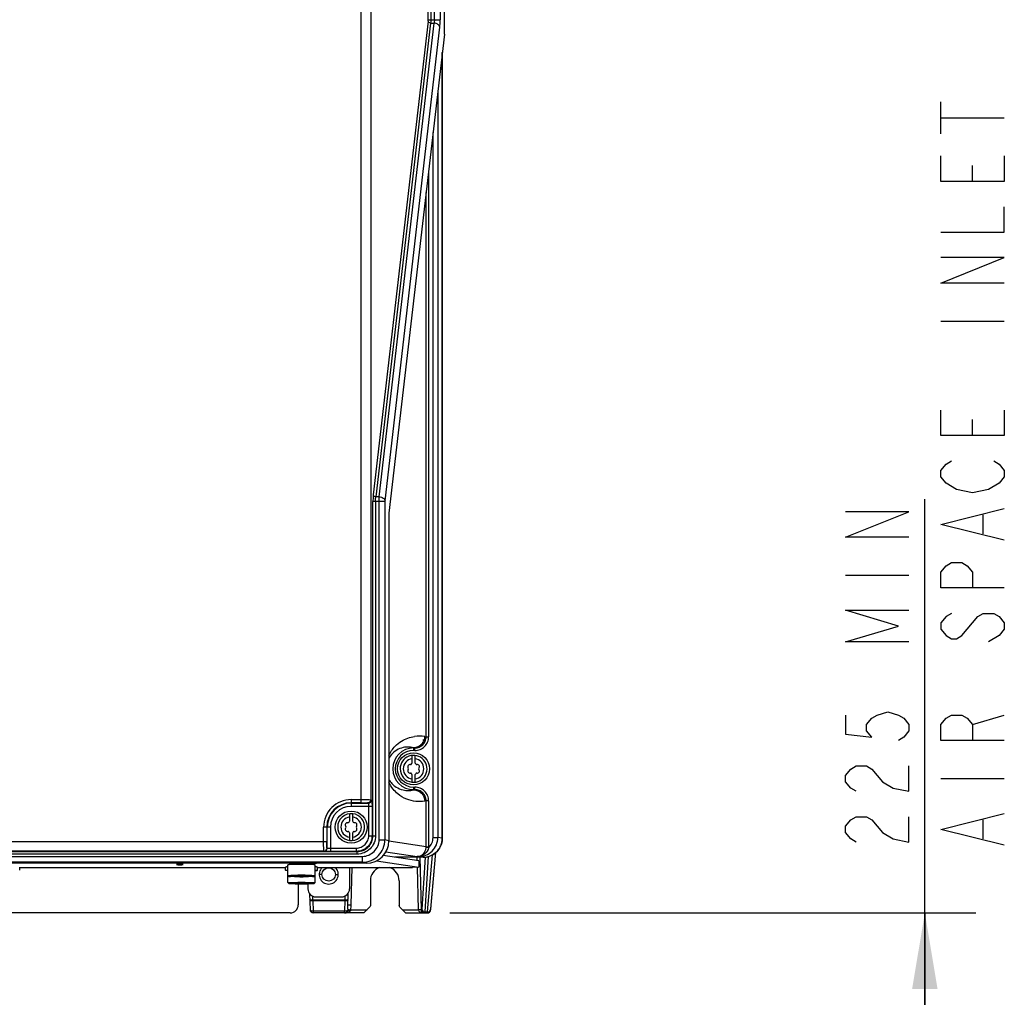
# Model space of a CAD drawing. Header units: inches. Extents: x 0 to 117, y 0 to 83.
# Tile 7 of 74: x 23 to 35, y 25 to 37. Entities that reach past the tile are written whole.
import ezdxf

# ---------------------------------------------------------------- set-up
doc = ezdxf.new("R2010")
doc.units = ezdxf.units.IN
doc.header["$LTSCALE"] = 6.431102
doc.header["$MEASUREMENT"] = 0
doc.layers.get('0').update_dxf_attribs({"linetype": 'CONTINUOUS'})
doc.styles.get("Standard").update_dxf_attribs({"font": 'txt', "width": 0.8})
doc.dimstyles.new('DIMSTYLE_1', dxfattribs={"dimtxt": 0.78125, "dimasz": 0.9375, "dimexe": 0.18, "dimexo": 0.0625, "dimgap": 0.09, "dimtad": 1, "dimdec": 0, "dimzin": 4, "dimdsep": 46, "dimtxsty": 'STANDARD', "dimblk": '_FILLED', "dimblk1": '_FILLED', "dimblk2": '_FILLED', "dimcen": 0.09, "dimadec": 0, "dimazin": 0, "dimtfac": 1, "dimtdec": 0, "dimtofl": 0, "dimtmove": 0, "dimatfit": 3, "dimldrblk": '_FILLED', "dimfxl": 1, "dimtolj": 1, "dimtzin": 4, "dimarcsym": 0})

# ---------------------------------------------------------------- blocks, each defined once
blk = doc.blocks.new('_FILLED')
at = {"color": 0, "linetype": 'BYBLOCK'}
blk.add_solid([(0, 0), (-1, 0.167), (-1, -0.167)], dxfattribs=at)
blk = doc.blocks.new('*D1')
at = {"color": 7, "linetype": 'CONTINUOUS'}
for p, q in [((33.977, 22.754), (33.977, 31.089)), ((28.137, 26), (33.782, 26)), ((33.782, 26), (34.602, 26)), ((33.977, 26), (33.977, 22.754)), ((33.977, 19.508), (33.977, 22.754)), ((31.856, 19.508), (33.782, 19.508)), ((33.782, 19.508), (34.602, 19.508))]:
    blk.add_line(p, q, dxfattribs=at)
at = {"color": 7, "linetype": 'CONTINUOUS', "xscale": 0.9375, "yscale": 0.9375, "zscale": 0.9375}
for p, rotation in [((33.977, 26), 90), ((33.977, 19.508), 270)]:
    blk.add_blockref('_FILLED', p, dxfattribs=dict(at, rotation=rotation))

msp = doc.modelspace()

# ---------------------------------------------------------------- linework, layer by layer
at = {"color": 7, "linetype": 'CONTINUOUS'}
for p, q in [((28.0724, 36.8471), (28.0724, 55.9408)), ((27.9478, 36.9837), (27.9478, 55.9217)), ((28.0182, 55.9217), (28.0182, 36.9837)), ((27.0479, 27.3539), (27.0479, 55.7944)), ((27.1652, 55.6764), (27.1652, 27.3898)), ((27.8706, 36.9837), (27.8706, 38.5389)), ((27.9019, 38.5389), (27.9019, 36.9837)), ((27.8697, 36.9642), (27.1957, 31.1396)), ((27.9009, 36.9419), (27.227, 31.1173)), ((27.2695, 31.1173), (27.9434, 36.9419)), ((27.8706, 36.9837), (28.0182, 36.9837)), ((27.9009, 36.9419), (27.9434, 36.9419)), ((27.3399, 31.0672), (28.0138, 36.8918)), ((28.0704, 36.8053), (27.3889, 30.9147)), ((28.0445, 26.9192), (28.0445, 36.5811)), ((28.0447, 36.5829), (28.0447, 26.9192)), ((27.9894, 36.1049), (27.9894, 26.9271)), ((34.1728, 35.5813), (34.1728, 35.9719)), ((34.1728, 35.7766), (34.954, 35.7766)), ((27.9308, 26.927), (27.9308, 35.5983)), ((27.8767, 35.1308), (27.8767, 28.1656)), ((34.5634, 34.9953), (34.5634, 35.1907)), ((27.8454, 28.1656), (27.8454, 34.8604)), ((34.1728, 33.2766), (34.954, 33.2766)), ((34.5634, 31.8703), (34.5634, 32.0657)), ((27.2695, 31.1173), (27.227, 31.1173)), ((27.1919, 26.9476), (27.1919, 31.0589)), ((27.3395, 31.0588), (27.1919, 31.0588)), ((27.2231, 31.0588), (27.2231, 26.9468)), ((27.2691, 26.8987), (27.2691, 31.0588)), ((27.3395, 31.0588), (27.3395, 26.8987)), ((27.3869, 30.8729), (27.3869, 26.8844)), ((34.6936, 30.6594), (34.6936, 30.8938)), ((33.0009, 30.1516), (33.7821, 30.1516)), ((34.8889, 29.4094), (34.7587, 29.3313)), ((34.5634, 28.3157), (34.954, 28.4328)), ((27.8025, 28.1047), (27.8025, 28.0949)), ((27.828, 28.1685), (27.8454, 28.1656)), ((27.8454, 28.1656), (27.8767, 28.1656)), ((27.7066, 27.9967), (27.6909, 27.9967)), ((27.6911, 28.0307), (27.7066, 28.0282)), ((27.6911, 28.0307), (27.6911, 27.9967)), ((27.6911, 28.0282), (27.7066, 28.0282)), ((27.7066, 27.9967), (27.7066, 28.0282)), ((27.6714, 27.9358), (27.6714, 27.8422)), ((27.7108, 27.8422), (27.7108, 27.9358)), ((27.6714, 27.7011), (27.6714, 27.6075)), ((27.7108, 27.6075), (27.7108, 27.7011)), ((34.1728, 27.6516), (34.954, 27.6516)), ((27.6911, 27.5467), (27.7066, 27.5467)), ((27.6911, 27.5467), (27.6911, 27.5126)), ((27.7066, 27.5152), (27.6911, 27.5126)), ((27.7066, 27.5152), (27.6911, 27.5152)), ((27.7066, 27.5152), (27.7066, 27.5467)), ((26.9234, 27.3932), (27.0479, 27.3932)), ((26.9234, 27.3932), (26.9234, 27.31)), ((27.1652, 27.3908), (27.1721, 27.3887)), ((27.1652, 27.3898), (27.1719, 27.3894)), ((27.8454, 27.3777), (27.828, 27.3748)), ((27.8767, 27.3777), (27.8454, 27.3777)), ((27.8454, 26.8106), (27.8454, 27.3777)), ((27.8767, 27.3777), (27.8767, 26.8106)), ((27.0479, 27.3539), (26.9234, 27.3539)), ((26.9234, 27.3494), (27.133, 27.3494)), ((27.1809, 27.31), (26.9234, 27.31)), ((27.1261, 27.3515), (27.133, 27.3494)), ((27.1418, 26.9485), (27.1418, 27.31)), ((27.1809, 27.31), (27.1809, 26.9476)), ((26.9037, 27.2193), (26.9037, 27.1257)), ((26.9431, 27.1257), (26.9431, 27.2193)), ((34.6936, 26.9094), (34.6936, 27.1438)), ((26.6685, 27.0551), (26.5853, 27.0551)), ((26.5853, 26.8764), (26.5853, 27.0551)), ((26.6247, 27.0551), (26.6247, 26.8762)), ((26.6292, 26.7965), (26.6292, 27.0551)), ((26.6685, 27.0551), (26.6685, 26.7559)), ((17.7698, 26.8764), (26.5853, 26.8764)), ((26.5853, 26.8762), (26.6247, 26.8762)), ((26.9037, 26.9846), (26.9037, 26.891)), ((26.9431, 26.891), (26.9431, 26.9846)), ((27.1418, 26.9485), (27.1809, 26.9485)), ((27.1809, 26.9485), (27.1917, 26.9468)), ((27.1809, 26.9476), (27.1919, 26.9476)), ((27.1919, 26.9468), (27.2231, 26.9468)), ((27.2691, 26.8987), (27.3395, 26.8987)), ((27.3869, 26.8844), (27.3395, 26.8987)), ((27.8454, 26.8106), (27.3866, 26.8798)), ((27.9308, 26.9271), (27.9894, 26.9271)), ((28.0445, 26.9192), (27.9894, 26.9271)), ((28.0445, 26.9192), (28.0447, 26.9192)), ((14.5263, 26.7543), (26.9977, 26.7543)), ((26.5889, 26.7581), (17.7618, 26.7581)), ((26.5898, 26.7572), (26.588, 26.7581)), ((26.5892, 26.7572), (26.5889, 26.7581)), ((26.5897, 26.7571), (26.5892, 26.7572)), ((26.6292, 26.7965), (26.6274, 26.7974)), ((26.6685, 26.7952), (26.9875, 26.7952)), ((26.9875, 26.7559), (26.6685, 26.7559)), ((26.9875, 26.7559), (26.9875, 26.7952)), ((26.9875, 26.7559), (26.9977, 26.7543)), ((26.9977, 26.7228), (26.9977, 26.7543)), ((27.8763, 26.7997), (27.8451, 26.802)), ((27.8454, 26.8106), (27.8767, 26.8106)), ((14.4601, 26.6947), (27.0638, 26.6947)), ((26.9977, 26.7228), (14.5263, 26.7228)), ((27.0638, 26.6239), (27.0638, 26.6947)), ((27.2345, 26.639), (27.7554, 26.5605)), ((27.7554, 26.6392), (27.319, 26.705)), ((27.3514, 26.7493), (27.7367, 26.6912)), ((27.8074, 26.6834), (27.4622, 26.6834)), ((27.7316, 26.6834), (27.7326, 26.6426)), ((27.7527, 26.6912), (27.7367, 26.6912)), ((27.7527, 26.6912), (27.7527, 26.692)), ((27.7527, 26.6912), (27.8074, 26.6834)), ((27.7554, 26.6392), (27.7554, 26.5605)), ((27.7877, 26.0384), (27.7709, 26.6834)), ((27.833, 26.6848), (27.7932, 26.0475)), ((27.833, 26.0114), (27.8756, 26.6934)), ((27.8633, 26.0114), (27.9256, 26.7148)), ((27.9021, 26.045), (27.9639, 26.742)), ((27.9022, 26.0485), (27.9637, 26.7418)), ((27.1105, 26.6098), (14.4134, 26.6098)), ((27.0638, 26.6239), (14.4601, 26.6239)), ((22.8486, 26.5236), (22.8486, 26.5631)), ((22.8486, 26.5589), (26.1163, 26.5589)), ((24.7778, 26.5933), (24.7777, 26.5933)), ((24.8565, 26.5933), (24.8564, 26.5933)), ((26.1163, 26.5236), (26.1163, 26.5631)), ((26.1458, 26.5211), (26.1221, 26.5227)), ((26.2236, 26.6032), (26.1304, 26.6098)), ((26.1458, 26.3721), (26.1458, 26.5916)), ((26.2247, 26.6037), (26.2236, 26.6034)), ((26.2236, 26.6034), (26.2247, 26.6032)), ((26.2293, 26.5941), (26.2248, 26.5941)), ((26.225, 26.5941), (26.225, 26.6034)), ((26.4015, 26.5941), (26.3975, 26.5941)), ((26.4013, 26.5941), (26.4013, 26.6034)), ((26.4027, 26.6034), (26.4016, 26.6037)), ((26.4016, 26.6032), (26.4027, 26.6034)), ((26.4027, 26.6032), (26.4959, 26.6098)), ((26.4805, 26.3721), (26.4805, 26.5916)), ((26.4805, 26.5211), (26.5042, 26.5227)), ((26.51, 26.5236), (26.51, 26.5631)), ((26.51, 26.5589), (27.6772, 26.5589)), ((26.9037, 26.5589), (26.9037, 26.2953)), ((26.924, 26.0978), (26.9361, 26.5589)), ((27.0638, 26.6239), (27.1105, 26.6098)), ((27.7554, 26.5605), (27.6772, 26.5589)), ((27.7348, 26.5601), (27.7483, 26.039)), ((26.1459, 26.4597), (26.1458, 26.4597)), ((26.1577, 26.4479), (26.1459, 26.4597)), ((26.2453, 26.4489), (26.2326, 26.4485)), ((26.2348, 26.4503), (26.2354, 26.4503)), ((26.275, 26.4493), (26.2453, 26.4489)), ((26.2664, 26.4626), (26.2671, 26.4626)), ((26.2664, 26.4505), (26.272, 26.4506)), ((26.2671, 26.4626), (26.2682, 26.4626)), ((26.2682, 26.4626), (26.2699, 26.4626)), ((26.3497, 26.4493), (26.3787, 26.4489)), ((26.3565, 26.4626), (26.3581, 26.4626)), ((26.3581, 26.4626), (26.3592, 26.4626)), ((26.3592, 26.4626), (26.3599, 26.4626)), ((26.3915, 26.4456), (26.3907, 26.4456)), ((26.4686, 26.4479), (26.4804, 26.4597)), ((26.4805, 26.4597), (26.4804, 26.4597)), ((26.5651, 26.4725), (26.5297, 26.4715)), ((26.7305, 26.4725), (26.7659, 26.4715)), ((27.1596, 26.3935), (27.1596, 26.0913)), ((27.5139, 26.3937), (27.514, 26.0911)), ((26.1459, 26.3721), (26.1458, 26.3721)), ((26.1577, 26.3603), (26.1459, 26.3721)), ((26.2453, 26.3613), (26.2326, 26.3609)), ((26.2348, 26.3627), (26.2354, 26.3627)), ((26.275, 26.3617), (26.2453, 26.3613)), ((26.2664, 26.3749), (26.2671, 26.3749)), ((26.2664, 26.3629), (26.272, 26.363)), ((26.2671, 26.3749), (26.2682, 26.375)), ((26.2682, 26.375), (26.2699, 26.375)), ((26.2738, 26.3577), (26.2738, 26.0984)), ((26.3497, 26.3617), (26.3787, 26.3613)), ((26.3565, 26.375), (26.3581, 26.375)), ((26.3581, 26.375), (26.3592, 26.3749)), ((26.3592, 26.3749), (26.3599, 26.3749)), ((26.3915, 26.358), (26.3907, 26.358)), ((26.3919, 26.358), (26.3919, 26.2953)), ((26.4686, 26.3603), (26.4804, 26.3721)), ((26.4805, 26.3721), (26.4804, 26.3721)), ((26.4132, 26.2343), (26.4183, 26.0384)), ((26.4545, 26.1598), (26.4533, 26.2042)), ((26.4545, 26.1598), (26.8469, 26.1598)), ((26.4545, 26.1598), (26.4545, 26.1462)), ((26.4903, 26.1969), (26.8053, 26.1969)), ((26.8481, 26.2069), (26.8469, 26.1598)), ((26.8469, 26.1462), (26.8469, 26.1598)), ((26.8846, 26.0985), (26.8884, 26.243)), ((26.8469, 26.1462), (26.4545, 26.1462)), ((26.4545, 26.1462), (26.4576, 26.0248)), ((26.8469, 26.1462), (26.8437, 26.0248)), ((26.8817, 26.0437), (26.9195, 26.039)), ((26.9183, 26.0339), (26.9195, 26.039)), ((26.9195, 26.039), (27.1199, 26.039)), ((27.0809, 26), (27.1509, 26.07)), ((27.5927, 26), (27.5227, 26.07)), ((27.5537, 26.039), (27.7483, 26.039)), ((27.7877, 26.0384), (27.7869, 26.0385)), ((27.7877, 26.0384), (27.7918, 26.0384)), ((27.9012, 26.0369), (27.902, 26.0437)), ((27.9021, 26.045), (27.9022, 26.0485)), ((26.1754, 26), (15.3486, 26)), ((26.4576, 26.0248), (26.8437, 26.0248)), ((26.4576, 26.0248), (26.4576, 26)), ((27.0809, 26), (26.4576, 26)), ((26.8437, 26), (26.8437, 26.0248)), ((27.5927, 26), (27.8612, 26)), ((27.833, 26.0114), (27.8633, 26.0114))]:
    msp.add_line(p, q, dxfattribs=at)
for points in [[(34.954, 35.3078), (34.954, 34.9953), (34.1728, 34.9953), (34.1728, 35.3078)], [(34.1728, 34.3703), (34.954, 34.3703), (34.954, 34.6828)], [(34.954, 33.7453), (34.1728, 33.7453), (34.954, 34.0578), (34.1728, 34.0578)], [(34.954, 32.1828), (34.954, 31.8703), (34.1728, 31.8703), (34.1728, 32.1828)], [(34.3681, 31.2063), (34.2379, 31.2844), (34.1728, 31.3625), (34.1728, 31.4407), (34.2379, 31.5188), (34.303, 31.5578)], [(34.8238, 31.5578), (34.8889, 31.5188), (34.954, 31.4407), (34.954, 31.3625), (34.8889, 31.2844)], [(34.8889, 31.2844), (34.7587, 31.2063), (34.5634, 31.1672), (34.3681, 31.2063)], [(33.7821, 30.6203), (33.0009, 30.6203), (33.7821, 30.9328), (33.0009, 30.9328)], [(34.954, 30.5813), (34.1728, 30.7766), (34.954, 30.9719)], [(34.954, 29.9953), (34.1728, 29.9953), (34.1728, 30.1907), (34.2379, 30.2688), (34.303, 30.3078), (34.4332, 30.3078), (34.4983, 30.2688), (34.5634, 30.1907), (34.5634, 29.9953)], [(33.7821, 29.3313), (33.0009, 29.3313), (33.6519, 29.5266), (33.0009, 29.7219), (33.7821, 29.7219)], [(34.303, 29.6828), (34.2379, 29.6438), (34.1728, 29.5657), (34.1728, 29.4875), (34.2379, 29.4094), (34.303, 29.3703), (34.3681, 29.3703), (34.4332, 29.4094)], [(34.4332, 29.4094), (34.6285, 29.6438), (34.6936, 29.6828), (34.8238, 29.6828), (34.8889, 29.6438), (34.954, 29.5657), (34.954, 29.4875), (34.8889, 29.4094)], [(33.0009, 28.4328), (33.0009, 28.1985), (33.3264, 28.1594), (33.2613, 28.2375), (33.2613, 28.3157), (33.3264, 28.3938), (33.3915, 28.4328), (33.5217, 28.4719), (33.6519, 28.4328), (33.717, 28.3938), (33.7821, 28.3157), (33.7821, 28.2375), (33.717, 28.1594), (33.6519, 28.1203)], [(34.954, 28.1203), (34.1728, 28.1203), (34.1728, 28.3157), (34.2379, 28.3938), (34.303, 28.4328), (34.4332, 28.4328), (34.4983, 28.3938), (34.5634, 28.3157), (34.5634, 28.1203)], [(33.1311, 27.4953), (33.066, 27.5344), (33.0009, 27.6125), (33.0009, 27.6907), (33.066, 27.7688), (33.1311, 27.8078), (33.2613, 27.8078), (33.3264, 27.7688)], [(33.3264, 27.7688), (33.4566, 27.6125), (33.5868, 27.5344), (33.7821, 27.4953), (33.7821, 27.8078)], [(33.1311, 26.8703), (33.066, 26.9094), (33.0009, 26.9875), (33.0009, 27.0657), (33.066, 27.1438), (33.1311, 27.1828), (33.2613, 27.1828), (33.3264, 27.1438)], [(33.3264, 27.1438), (33.4566, 26.9875), (33.5868, 26.9094), (33.7821, 26.8703), (33.7821, 27.1828)], [(34.954, 26.8313), (34.1728, 27.0266), (34.954, 27.2219)], [(27.8074, 26.6834), (27.8105, 26.6834), (27.8214, 26.6838), (27.8322, 26.6847), (27.8429, 26.6861), (27.8536, 26.6879), (27.8642, 26.6903), (27.8747, 26.6931), (27.885, 26.6964), (27.8951, 26.7001), (27.9051, 26.7043), (27.9149, 26.709), (27.9244, 26.714), (27.9337, 26.7196), (27.9427, 26.7255), (27.9515, 26.7318), (27.9599, 26.7385), (27.968, 26.7456), (27.9758, 26.7531), (27.9832, 26.7608), (27.9903, 26.7689), (27.997, 26.7774), (28.0033, 26.7861), (28.0092, 26.7951), (28.0146, 26.8043), (28.0197, 26.8138), (28.0243, 26.8235), (28.0284, 26.8333), (28.0321, 26.8434), (28.0353, 26.8536), (28.0381, 26.8639), (28.0404, 26.8744), (28.0422, 26.885), (28.0435, 26.8956), (28.0443, 26.9062), (28.0447, 26.9169), (28.0447, 26.9192)]]:
    msp.add_lwpolyline(points, dxfattribs=at)
for centre, radius in [((27.6911, 27.7717), 0.1969), ((26.9234, 27.0551), 0.1969), ((26.6478, 26.4725), 0.0827)]:
    msp.add_circle(centre, radius, dxfattribs=at)
for centre, radius, start, end in [((27.7603, 27.7604), 0.4137, 80.57828, 97.98589), ((27.6911, 27.7717), 0.2565, 90, 270), ((27.6911, 27.7717), 0.225, 90.05486, 270), ((27.6911, 27.7717), 0.1654, 263.16286, 180.10632), ((27.6911, 27.7717), 0.126, 98.98932, 261.01068), ((27.6911, 27.7717), 0.126, 278.98932, 81.01068), ((27.6911, 27.7717), 0.1654, 180.10632, 263.16286), ((27.6469, 27.7972), 0.0278, 79.87712, 220.12288), ((27.6469, 27.7462), 0.0278, 139.87712, 280.12288), ((27.6167, 27.7717), 0.0118, 319.87712, 40.12288), ((27.6539, 27.8361), 0.0118, 259.87712, 340.12288), ((27.6911, 27.8227), 0.0278, 135.18239, 160.12288), ((27.6911, 27.8227), 0.0278, 19.87712, 44.81761), ((27.7283, 27.8361), 0.0118, 199.87712, 280.12288), ((27.7353, 27.7972), 0.0278, 319.87712, 100.12288), ((27.7353, 27.7462), 0.0278, 259.87712, 40.12288), ((27.7655, 27.7717), 0.0118, 139.87712, 220.12288), ((27.6539, 27.7072), 0.0118, 19.87712, 100.12288), ((27.6911, 27.7207), 0.0278, 199.87712, 224.81761), ((27.6911, 27.7207), 0.0278, 315.18239, 340.12288), ((27.7283, 27.7072), 0.0118, 79.87712, 160.12288), ((27.6238, 27.7777), 0.2735, 256.98528, 284.24397), ((26.9234, 27.0551), 0.3381, 89.99999, 180.00001), ((27.1273, 27.3909), 0.038, 358.25117, 359.77646), ((26.9234, 27.0551), 0.2987, 90, 180), ((26.9234, 27.0551), 0.2942, 90, 180), ((26.9234, 27.0551), 0.2549, 90, 180), ((26.9234, 27.0551), 0.1654, 83.16285, 180.10632), ((26.9234, 27.0551), 0.126, 98.98932, 261.01068), ((26.9234, 27.1061), 0.0278, 135.18239, 160.12288), ((26.9234, 27.0551), 0.1654, 263.16286, 83.16285), ((26.9234, 27.0551), 0.126, 278.98932, 81.01068), ((26.9234, 27.1061), 0.0278, 19.87712, 44.81761), ((26.9234, 27.0551), 0.1654, 180.10632, 263.16286), ((26.8792, 27.0806), 0.0278, 79.87712, 220.12288), ((26.8792, 27.0296), 0.0278, 139.87712, 280.12288), ((26.849, 27.0551), 0.0118, 319.87712, 40.12288), ((26.8862, 27.1196), 0.0118, 259.87712, 340.12288), ((26.8862, 26.9907), 0.0118, 19.87712, 100.12288), ((26.9606, 27.1196), 0.0118, 199.87712, 280.12288), ((26.9606, 26.9907), 0.0118, 79.87712, 160.12288), ((26.9675, 27.0806), 0.0278, 319.87712, 100.12288), ((26.9675, 27.0296), 0.0278, 259.87712, 40.12288), ((26.9978, 27.0551), 0.0118, 139.87712, 220.12288), ((26.9234, 27.0041), 0.0278, 199.87712, 224.81761), ((26.9234, 27.0041), 0.0278, 315.18239, 340.12288), ((26.9934, 26.9486), 0.1874, 359.72482, 359.97658), ((26.588, 26.7958), 0.0377, 270.02143, 271.66575), ((26.588, 26.7975), 0.0394, 271.59294, 359.99159), ((26.5898, 26.7965), 0.0394, 270.01974, 359.992), ((27.7284, 26.8105), 0.117, 355.82299, 0.02988), ((27.728, 26.8106), 0.1487, 355.81504, 0.00399), ((27.4746, 26.7047), 0.0394, 315.64736, 327.07734), ((27.7349, 26.7868), 0.0956, 271.07839, 278.5034), ((27.7348, 26.8838), 0.1926, 270.55235, 275.31561), ((27.8071, 26.9232), 0.2397, 270.05132, 281.86555), ((27.8071, 26.9235), 0.2401, 281.85995, 282.13323), ((27.8074, 26.922), 0.2385, 282.12691, 287.85422), ((27.8082, 26.9196), 0.236, 287.86413, 288.03158), ((26.3124, 17.8103), 8.7843, 89.99516, 90.54188), ((26.317, 18.4701), 8.1245, 89.43241, 90.02694), ((26.6478, 26.4725), 0.1181, 132.84903, 47.1593), ((27.3369, 26.3936), 0.1773, 110.89963, 180.01869), ((27.3367, 26.3936), 0.1773, 359.97797, 69.08459), ((26.3125, 34.6094), 8.1642, 269.45812, 270.00484), ((26.3015, 19.8592), 6.5915, 90.30437, 90.57455), ((26.3129, 17.1784), 9.2842, 89.99851, 90.26573), ((26.3129, 17.8354), 8.6152, 89.99837, 90.27213), ((26.3085, 22.4974), 3.952, 90.31545, 90.48579), ((26.3129, 21.7054), 4.744, 89.99748, 90.31592), ((26.3134, 17.1784), 9.2842, 89.73427, 90.00149), ((26.3136, 17.9382), 8.5125, 89.6887, 90.00314), ((26.3133, 21.6848), 4.7646, 89.69921, 90.00217), ((26.3166, 34.0265), 7.5813, 269.97408, 270.56017), ((26.3172, 22.4135), 4.036, 89.53901, 89.69961), ((26.3223, 19.5306), 6.92, 89.43207, 89.68919), ((26.3577, 25.3956), 1.0535, 88.4641, 88.86043), ((26.3716, 25.9061), 0.5428, 87.85701, 88.48727), ((26.3125, 34.5218), 8.1642, 269.45812, 270.00484), ((26.3015, 19.7716), 6.5915, 90.30437, 90.57455), ((26.3129, 17.0908), 9.2842, 89.99851, 90.26573), ((26.3129, 17.7478), 8.6152, 89.99837, 90.27213), ((26.3085, 22.4098), 3.952, 90.31545, 90.48579), ((26.3129, 21.6178), 4.744, 89.99748, 90.31592), ((26.3134, 17.0908), 9.2842, 89.73427, 90.00149), ((26.3136, 17.8506), 8.5125, 89.6887, 90.00314), ((26.3133, 21.5972), 4.7646, 89.69921, 90.00217), ((26.3166, 33.9389), 7.5813, 269.97408, 270.56017), ((26.3172, 22.3259), 4.036, 89.53901, 89.69961), ((26.3223, 19.443), 6.92, 89.43207, 89.68919), ((26.3577, 25.308), 1.0535, 88.4641, 88.86043), ((26.3716, 25.8185), 0.5428, 87.85701, 88.48727), ((26.4903, 26.2953), 0.0984, 180, 270), ((26.8053, 26.2953), 0.0984, 270, 360), ((26.1754, 26.0984), 0.0984, 270, 360), ((26.4576, 26.0394), 0.0394, 181.5, 269.99951), ((27.7137, 25.9763), 0.8347, 175.37095, 176.046), ((25.884, 26.1242), 1.001, 355.38287, 358.52861), ((26.3464, 26.1125), 0.5778, 352.69591, 358.54697), ((27.8311, 26.0394), 0.0393, 181.46584, 270.0056), ((27.8612, 26.0394), 0.0393, 290.0714, 0.04907), ((27.8244, 26.0484), 0.0776, 350.73508, 351.49353), ((27.6901, 26.0638), 0.2129, 354.58009, 354.93923), ((26.8437, 26.0394), 0.0394, 270, 314.48914), ((26.8437, 26.1557), 0.1557, 269.98806, 277.29212), ((27.8612, 26.039), 0.0389, 270.06728, 280.57845), ((27.8612, 26.0396), 0.0396, 270.01131, 278.1698), ((27.8609, 26.0403), 0.0403, 280.54627, 290.03988)]:
    msp.add_arc(centre, radius, start, end, dxfattribs=at)
for centre, major_axis, ratio, start_param, end_param in [((27.3937, 30.8729), (0, 0.0591), 0.1157039, 0.7853982, 1.5707963), ((27.1094, 26.8855), (0.2658, -0.0802), 0.9927756, -1.2756668, 0.2911182)]:
    msp.add_ellipse(centre, major_axis=major_axis, ratio=ratio, start_param=start_param, end_param=end_param, dxfattribs=at)
for points, knots in [([(27.8697, 36.9642), (27.8698, 36.9656), (27.8704, 36.9721), (27.8706, 36.9786), (27.8706, 36.9837)], [0, 0, 0, 0, 0.2151229, 1, 1, 1, 1]), ([(27.9009, 36.9419), (27.8935, 36.9424), (27.8798, 36.9461), (27.8703, 36.9582), (27.8697, 36.9642)], [0, 0, 0, 0, 0.5525825, 1, 1, 1, 1]), ([(27.9019, 36.9837), (27.9019, 36.9798), (27.9018, 36.9659), (27.9015, 36.952), (27.9009, 36.9419)], [0, 0, 0, 0, 0.2758044, 1, 1, 1, 1]), ([(27.9478, 36.9837), (27.9478, 36.9798), (27.9474, 36.9658), (27.9459, 36.9518), (27.9434, 36.9419)], [0, 0, 0, 0, 0.2755277, 1, 1, 1, 1]), ([(28.0138, 36.8918), (28.0122, 36.9053), (27.9967, 36.9251), (27.9691, 36.9381), (27.9521, 36.9414), (27.9434, 36.9419)], [0, 0, 0, 0, 0.4447262, 0.7152485, 1, 1, 1, 1]), ([(28.0138, 36.8918), (28.0145, 36.8983), (28.0173, 36.9289), (28.0182, 36.9596), (28.0182, 36.9837)], [0, 0, 0, 0, 0.2145304, 1, 1, 1, 1]), ([(28.0704, 36.8053), (28.0708, 36.8083), (28.072, 36.8222), (28.0724, 36.8361), (28.0724, 36.8471)], [0, 0, 0, 0, 0.2145773, 1, 1, 1, 1]), ([(27.1957, 31.1396), (27.1951, 31.1338), (27.1926, 31.107), (27.1919, 31.08), (27.1919, 31.0589)], [0, 0, 0, 0, 0.21453, 1, 1, 1, 1]), ([(27.1957, 31.1396), (27.1964, 31.1336), (27.2059, 31.1215), (27.2195, 31.1177), (27.227, 31.1173)], [0, 0, 0, 0, 0.4470323, 1, 1, 1, 1]), ([(27.2231, 31.0588), (27.2231, 31.0642), (27.2235, 31.0838), (27.2248, 31.1033), (27.227, 31.1173)], [0, 0, 0, 0, 0.2757024, 1, 1, 1, 1]), ([(27.2691, 31.0588), (27.2691, 31.0642), (27.2691, 31.0837), (27.2692, 31.1032), (27.2695, 31.1173)], [0, 0, 0, 0, 0.2758162, 1, 1, 1, 1]), ([(27.2695, 31.1173), (27.2782, 31.1168), (27.2951, 31.1135), (27.3228, 31.1005), (27.3383, 31.0807), (27.3399, 31.0672)], [0, 0, 0, 0, 0.284572, 0.5549234, 1, 1, 1, 1]), ([(27.3399, 31.0672), (27.3398, 31.0666), (27.3395, 31.0638), (27.3395, 31.061), (27.3395, 31.0588)], [0, 0, 0, 0, 0.2149283, 1, 1, 1, 1]), ([(27.3869, 27.934), (27.4058, 27.9765), (27.4521, 28.0446), (27.5593, 28.1307), (27.6471, 28.1623), (27.7028, 28.1701)], [0, 0, 0, 0, 0.3407214, 0.5883047, 1, 1, 1, 1]), ([(27.828, 28.1685), (27.8279, 28.1506), (27.8208, 28.1145), (27.7903, 28.0688), (27.7449, 28.038), (27.7089, 28.0308), (27.6911, 28.0307)], [0, 0, 0, 0, 0.250632, 0.5009232, 0.750738, 1, 1, 1, 1]), ([(27.7066, 27.9967), (27.7287, 27.9971), (27.7733, 28.0052), (27.8297, 28.0429), (27.8679, 28.099), (27.8764, 28.1436), (27.8767, 28.1656)], [0, 0, 0, 0, 0.2500509, 0.5000463, 0.7500279, 1, 1, 1, 1]), ([(27.7066, 28.0282), (27.7246, 28.0282), (27.7609, 28.0352), (27.807, 28.0656), (27.8381, 28.1113), (27.8454, 28.1477), (27.8454, 28.1656)], [0, 0, 0, 0, 0.2499746, 0.4999858, 0.7499911, 1, 1, 1, 1]), ([(27.6911, 28.0307), (27.6677, 28.0367), (27.6178, 28.0425), (27.5395, 28.0301), (27.4539, 27.9884), (27.4062, 27.9356), (27.3869, 27.901)], [0, 0, 0, 0, 0.2051785, 0.4199622, 0.6641516, 1, 1, 1, 1]), ([(27.3869, 27.6423), (27.408, 27.6045), (27.4616, 27.5476), (27.5318, 27.5183), (27.5622, 27.5112)], [0, 0, 0, 0, 0.5806306, 1, 1, 1, 1]), ([(27.828, 27.3748), (27.7916, 27.3688), (27.7156, 27.3665), (27.5999, 27.395), (27.5063, 27.4509), (27.4333, 27.5252), (27.401, 27.5777), (27.3869, 27.6093)], [0, 0, 0, 0, 0.2067223, 0.4194897, 0.6596264, 0.8059511, 1, 1, 1, 1]), ([(27.6911, 27.5126), (27.7089, 27.5126), (27.7449, 27.5053), (27.7903, 27.4746), (27.8208, 27.4289), (27.8279, 27.3927), (27.828, 27.3748)], [0, 0, 0, 0, 0.2491417, 0.4988161, 0.7492472, 1, 1, 1, 1]), ([(27.8767, 27.3777), (27.8763, 27.3998), (27.868, 27.4444), (27.8297, 27.5005), (27.7733, 27.5381), (27.7287, 27.5463), (27.7066, 27.5467)], [0, 0, 0, 0, 0.2500105, 0.5000003, 0.7499924, 1, 1, 1, 1]), ([(27.8454, 27.3777), (27.8454, 27.3957), (27.8381, 27.432), (27.8071, 27.4777), (27.7609, 27.5081), (27.7246, 27.5152), (27.7066, 27.5152)], [0, 0, 0, 0, 0.2499888, 0.4999798, 0.7500021, 1, 1, 1, 1]), ([(27.0479, 27.3932), (27.0619, 27.3932), (27.0881, 27.3931), (27.123, 27.3926), (27.1467, 27.3922), (27.1596, 27.3913), (27.1638, 27.3909), (27.1652, 27.3905)], [0, 0, 0, 0, 0.3581008, 0.669296, 0.8928761, 0.9621796, 1, 1, 1, 1]), ([(27.1652, 27.3898), (27.1649, 27.3799), (27.1564, 27.3597), (27.1359, 27.3515), (27.1261, 27.3514)], [0, 0, 0, 0, 0.5011435, 1, 1, 1, 1]), ([(27.133, 27.3494), (27.143, 27.3494), (27.1637, 27.3579), (27.1721, 27.3787), (27.1721, 27.3887)], [0, 0, 0, 0, 0.4987081, 1, 1, 1, 1]), ([(27.1719, 27.3894), (27.1721, 27.3894), (27.1732, 27.3886), (27.1737, 27.3873), (27.1741, 27.3863)], [0, 0, 0, 0, 0.1685412, 1, 1, 1, 1]), ([(27.1741, 27.3863), (27.1755, 27.3828), (27.1774, 27.3733), (27.1803, 27.348), (27.1809, 27.326), (27.1809, 27.31)], [0, 0, 0, 0, 0.1448615, 0.3741126, 1, 1, 1, 1]), ([(27.0479, 27.3539), (27.0572, 27.3539), (27.0746, 27.3537), (27.0979, 27.3534), (27.1146, 27.3524), (27.1234, 27.3523), (27.1261, 27.3515)], [0, 0, 0, 0, 0.356653, 0.6675417, 0.8916197, 1, 1, 1, 1]), ([(27.1418, 27.31), (27.1417, 27.315), (27.1413, 27.3242), (27.1395, 27.3365), (27.1374, 27.3446), (27.1345, 27.3491), (27.133, 27.3494)], [0, 0, 0, 0, 0.3606721, 0.6697561, 0.8862308, 1, 1, 1, 1]), ([(26.5874, 26.7626), (26.5868, 26.7679), (26.5864, 26.7821), (26.5855, 26.82), (26.5853, 26.8526), (26.5853, 26.8764)], [0, 0, 0, 0, 0.142303, 0.3733552, 1, 1, 1, 1]), ([(26.6274, 26.7974), (26.6268, 26.7977), (26.6269, 26.8005), (26.6261, 26.8045), (26.6258, 26.8121), (26.6254, 26.8216), (26.6251, 26.8334), (26.6247, 26.8518), (26.6247, 26.8662), (26.6247, 26.8762)], [0, 0, 0, 0, 0.0230913, 0.0821131, 0.1756017, 0.2998562, 0.4503903, 0.6217218, 1, 1, 1, 1]), ([(26.9875, 26.7952), (27.0074, 26.7952), (27.0474, 26.8044), (27.0972, 26.8391), (27.1325, 26.8886), (27.1418, 26.9286), (27.1418, 26.9485)], [0, 0, 0, 0, 0.2499072, 0.5000191, 0.7501235, 1, 1, 1, 1]), ([(27.1809, 26.9477), (27.1808, 26.9226), (27.1705, 26.872), (27.1273, 26.8083), (27.0631, 26.7658), (27.0126, 26.7559), (26.9875, 26.7559)], [0, 0, 0, 0, 0.2500383, 0.5000348, 0.7500254, 1, 1, 1, 1]), ([(26.9977, 26.7543), (27.0228, 26.7543), (27.0737, 26.7642), (27.1382, 26.8068), (27.1817, 26.8708), (27.1919, 26.9217), (27.1919, 26.9468)], [0, 0, 0, 0, 0.250036, 0.500015, 0.7499863, 1, 1, 1, 1]), ([(27.2231, 26.9468), (27.2231, 26.9176), (27.2114, 26.8585), (27.1609, 26.784), (27.086, 26.7344), (27.0269, 26.7228), (26.9977, 26.7228)], [0, 0, 0, 0, 0.2499874, 0.499967, 0.7499615, 1, 1, 1, 1]), ([(27.0638, 26.6239), (27.0996, 26.6239), (27.1719, 26.6382), (27.2635, 26.6992), (27.325, 26.7906), (27.3394, 26.8629), (27.3395, 26.8987)], [0, 0, 0, 0, 0.24999, 0.499952, 0.7499435, 1, 1, 1, 1]), ([(27.0638, 26.6947), (27.0902, 26.6947), (27.1435, 26.7069), (27.2098, 26.7532), (27.2567, 26.819), (27.2691, 26.8723), (27.2691, 26.8987)], [0, 0, 0, 0, 0.2499067, 0.5000172, 0.750121, 1, 1, 1, 1]), ([(27.7527, 26.6912), (27.7834, 26.6912), (27.8455, 26.7034), (27.9242, 26.7558), (27.977, 26.8342), (27.9894, 26.8963), (27.9894, 26.9271)], [0, 0, 0, 0, 0.2499894, 0.4999461, 0.7499361, 1, 1, 1, 1]), ([(27.8763, 26.7997), (27.8931, 26.8162), (27.921, 26.8559), (27.9306, 26.9035), (27.9308, 26.927)], [0, 0, 0, 0, 0.5000136, 1, 1, 1, 1]), ([(28.0445, 26.9192), (28.0445, 26.8946), (28.0366, 26.8451), (28.0024, 26.7784), (27.9493, 26.7255), (27.9046, 26.7028), (27.8812, 26.6952)], [0, 0, 0, 0, 0.2500026, 0.5000054, 0.7500045, 1, 1, 1, 1]), ([(26.5882, 26.7581), (26.5878, 26.7583), (26.5878, 26.7602), (26.5875, 26.7615), (26.5874, 26.7626)], [0, 0, 0, 0, 0.2927889, 1, 1, 1, 1]), ([(26.6685, 26.7559), (26.6591, 26.7559), (26.6414, 26.7559), (26.618, 26.7561), (26.6012, 26.7566), (26.5925, 26.7567), (26.5897, 26.7571)], [0, 0, 0, 0, 0.3593522, 0.6706805, 0.8920052, 1, 1, 1, 1]), ([(26.6292, 26.7965), (26.6294, 26.7963), (26.6307, 26.7963), (26.6329, 26.7959), (26.6367, 26.7958), (26.6437, 26.7955), (26.6545, 26.7953), (26.6636, 26.7952), (26.6685, 26.7952)], [0, 0, 0, 0, 0.025981, 0.0870225, 0.1812837, 0.3056699, 0.6260761, 1, 1, 1, 1]), ([(27.749, 26.6922), (27.7726, 26.6957), (27.8219, 26.7221), (27.8432, 26.7744), (27.8451, 26.802)], [0, 0, 0, 0, 0.4624083, 1, 1, 1, 1]), ([(27.8763, 26.7997), (27.8683, 26.7713), (27.8364, 26.7192), (27.7802, 26.6949), (27.7527, 26.692)], [0, 0, 0, 0, 0.5158924, 1, 1, 1, 1]), ([(24.8171, 26.594), (24.8121, 26.594), (24.8029, 26.5939), (24.7921, 26.5939), (24.785, 26.5937), (24.7813, 26.5937), (24.7792, 26.5933), (24.778, 26.5935), (24.7777, 26.5933)], [0, 0, 0, 0, 0.3776623, 0.7002425, 0.8246102, 0.917959, 0.9770842, 1, 1, 1, 1]), ([(24.7777, 26.5933), (24.7777, 26.593), (24.7793, 26.5933), (24.781, 26.5929), (24.7849, 26.593), (24.7896, 26.5928), (24.7955, 26.5927), (24.8048, 26.5926), (24.8121, 26.5926), (24.8171, 26.5926)], [0, 0, 0, 0, 0.0197297, 0.0767019, 0.1689031, 0.2931474, 0.4445779, 0.6179934, 1, 1, 1, 1]), ([(24.8565, 26.5933), (24.8562, 26.5935), (24.855, 26.5933), (24.8528, 26.5937), (24.8491, 26.5937), (24.8421, 26.5939), (24.8312, 26.5939), (24.822, 26.594), (24.8171, 26.594)], [0, 0, 0, 0, 0.0229146, 0.0820382, 0.1753861, 0.2997527, 0.6223351, 1, 1, 1, 1]), ([(24.8171, 26.5926), (24.8221, 26.5926), (24.8294, 26.5926), (24.8387, 26.5927), (24.8446, 26.5928), (24.8493, 26.593), (24.8532, 26.5929), (24.8549, 26.5933), (24.8565, 26.593), (24.8565, 26.5933)], [0, 0, 0, 0, 0.3820044, 0.5554181, 0.7068487, 0.831094, 0.9232961, 0.9802696, 1, 1, 1, 1]), ([(26.1456, 26.5649), (26.1414, 26.5647), (26.1341, 26.5645), (26.1257, 26.5641), (26.1209, 26.5638), (26.1184, 26.5636), (26.1172, 26.5633), (26.1163, 26.5632), (26.1163, 26.5631)], [0, 0, 0, 0, 0.4299569, 0.7426817, 0.8534533, 0.9333136, 0.9819829, 1, 1, 1, 1]), ([(26.1163, 26.5236), (26.1163, 26.5237), (26.1172, 26.5239), (26.1184, 26.5241), (26.1209, 26.5243), (26.1257, 26.5247), (26.1341, 26.525), (26.1414, 26.5253), (26.1456, 26.5254)], [0, 0, 0, 0, 0.0178142, 0.0661417, 0.1459529, 0.2570406, 0.5702695, 1, 1, 1, 1]), ([(26.1221, 26.5227), (26.1207, 26.5228), (26.1187, 26.523), (26.117, 26.5233), (26.1163, 26.5234), (26.1163, 26.5236)], [0, 0, 0, 0, 0.741076, 0.9290195, 1, 1, 1, 1]), ([(26.2248, 26.5941), (26.2138, 26.594), (26.1984, 26.5938), (26.1791, 26.5934), (26.1677, 26.5931), (26.1586, 26.5928), (26.1526, 26.5925), (26.1491, 26.5922), (26.1473, 26.592), (26.1465, 26.5919), (26.1458, 26.5917), (26.1458, 26.5916)], [0, 0, 0, 0, 0.4150149, 0.5871621, 0.732142, 0.8474886, 0.9311276, 0.9607368, 0.9820822, 0.9951051, 1, 1, 1, 1]), ([(26.3132, 26.605), (26.2938, 26.605), (26.2678, 26.605), (26.2383, 26.6043), (26.2282, 26.6041), (26.2247, 26.6037)], [0, 0, 0, 0, 0.6568719, 0.8826071, 1, 1, 1, 1]), ([(26.4016, 26.6037), (26.3981, 26.6041), (26.388, 26.6043), (26.3586, 26.605), (26.3325, 26.605), (26.3132, 26.605)], [0, 0, 0, 0, 0.1173929, 0.3431281, 1, 1, 1, 1]), ([(26.4805, 26.5916), (26.4805, 26.5917), (26.4798, 26.5919), (26.479, 26.592), (26.4772, 26.5922), (26.4737, 26.5925), (26.4677, 26.5928), (26.4586, 26.5931), (26.4472, 26.5934), (26.428, 26.5938), (26.4125, 26.594), (26.4015, 26.5941)], [0, 0, 0, 0, 0.0048789, 0.0178781, 0.0391981, 0.0687845, 0.1524033, 0.26775, 0.4127215, 0.5848814, 1, 1, 1, 1]), ([(26.4807, 26.5254), (26.4849, 26.5253), (26.4922, 26.525), (26.5006, 26.5247), (26.5054, 26.5243), (26.5079, 26.5241), (26.5091, 26.5239), (26.51, 26.5237), (26.51, 26.5236)], [0, 0, 0, 0, 0.4297305, 0.7429594, 0.8540471, 0.9338583, 0.9821858, 1, 1, 1, 1]), ([(26.51, 26.5631), (26.51, 26.5632), (26.5091, 26.5633), (26.5079, 26.5636), (26.5054, 26.5638), (26.5006, 26.5641), (26.4922, 26.5645), (26.485, 26.5647), (26.4808, 26.5649)], [0, 0, 0, 0, 0.0179688, 0.0665712, 0.1463708, 0.2571068, 0.5699031, 1, 1, 1, 1]), ([(26.51, 26.5236), (26.51, 26.5234), (26.5093, 26.5233), (26.5076, 26.523), (26.5056, 26.5228), (26.5042, 26.5227)], [0, 0, 0, 0, 0.0709805, 0.258924, 1, 1, 1, 1]), ([(26.1458, 26.4597), (26.1458, 26.4599), (26.1469, 26.46), (26.1482, 26.4603), (26.1511, 26.4605), (26.1566, 26.4608), (26.1663, 26.4612), (26.1805, 26.4616), (26.1981, 26.4619), (26.2188, 26.4622), (26.2419, 26.4624), (26.258, 26.4625), (26.2664, 26.4626)], [0, 0, 0, 0, 0.0049211, 0.0185283, 0.0408892, 0.0718964, 0.1592666, 0.2783693, 0.4259402, 0.5983867, 0.7912964, 1, 1, 1, 1]), ([(26.1577, 26.4479), (26.1574, 26.4481), (26.1605, 26.4484), (26.1627, 26.4487), (26.1699, 26.449), (26.1783, 26.4493), (26.1897, 26.4496), (26.2087, 26.45), (26.224, 26.4502), (26.2348, 26.4503)], [0, 0, 0, 0, 0.0139636, 0.0623391, 0.1447233, 0.2600415, 0.4060088, 0.579981, 1, 1, 1, 1]), ([(26.2352, 26.4456), (26.2247, 26.4457), (26.2097, 26.4459), (26.191, 26.4463), (26.1798, 26.4465), (26.1709, 26.4469), (26.1642, 26.447), (26.1603, 26.4476), (26.1581, 26.4475), (26.1577, 26.4479)], [0, 0, 0, 0, 0.4078581, 0.5783642, 0.7229147, 0.8390716, 0.9246317, 0.9784821, 1, 1, 1, 1]), ([(26.2266, 26.448), (26.2259, 26.4476), (26.2339, 26.4475), (26.2349, 26.4473), (26.2378, 26.4472)], [0, 0, 0, 0, 0.2182485, 1, 1, 1, 1]), ([(26.2326, 26.4485), (26.2312, 26.4484), (26.2292, 26.4482), (26.2271, 26.4483), (26.2266, 26.448)], [0, 0, 0, 0, 0.7036815, 1, 1, 1, 1]), ([(26.2378, 26.4472), (26.2424, 26.4471), (26.2675, 26.4465), (26.2926, 26.4464), (26.3132, 26.4464)], [0, 0, 0, 0, 0.1822677, 1, 1, 1, 1]), ([(26.3884, 26.4472), (26.3838, 26.4471), (26.3587, 26.4465), (26.3336, 26.4464), (26.3132, 26.4464)], [0, 0, 0, 0, 0.1832243, 1, 1, 1, 1]), ([(26.3599, 26.4626), (26.3683, 26.4625), (26.3844, 26.4624), (26.4075, 26.4622), (26.4282, 26.4619), (26.4458, 26.4616), (26.46, 26.4612), (26.4697, 26.4608), (26.4752, 26.4605), (26.4781, 26.4603), (26.4794, 26.46), (26.4805, 26.4599), (26.4805, 26.4597)], [0, 0, 0, 0, 0.2087036, 0.4016133, 0.5740598, 0.7216307, 0.8407334, 0.9281036, 0.9591108, 0.9814717, 0.9950789, 1, 1, 1, 1]), ([(26.3997, 26.448), (26.4004, 26.4476), (26.3924, 26.4475), (26.3914, 26.4473), (26.3884, 26.4472)], [0, 0, 0, 0, 0.2185717, 1, 1, 1, 1]), ([(26.3909, 26.4503), (26.4018, 26.4502), (26.4172, 26.45), (26.4364, 26.4496), (26.4478, 26.4493), (26.4563, 26.449), (26.4636, 26.4487), (26.4658, 26.4484), (26.4689, 26.4482), (26.4686, 26.4479)], [0, 0, 0, 0, 0.4197195, 0.5936808, 0.7396951, 0.8550726, 0.9375322, 0.9859913, 1, 1, 1, 1]), ([(26.4686, 26.4479), (26.4682, 26.4475), (26.466, 26.4476), (26.4622, 26.447), (26.4555, 26.4469), (26.4466, 26.4465), (26.4355, 26.4463), (26.4169, 26.4459), (26.402, 26.4457), (26.3915, 26.4456)], [0, 0, 0, 0, 0.0214887, 0.0752824, 0.1607973, 0.2769101, 0.4214212, 0.591932, 1, 1, 1, 1]), ([(26.3919, 26.4486), (26.3938, 26.4485), (26.3963, 26.4482), (26.399, 26.4483), (26.3997, 26.448)], [0, 0, 0, 0, 0.7077618, 1, 1, 1, 1]), ([(26.1458, 26.3721), (26.1458, 26.3723), (26.1469, 26.3724), (26.1482, 26.3727), (26.1511, 26.3729), (26.1566, 26.3732), (26.1663, 26.3736), (26.1805, 26.3739), (26.1981, 26.3743), (26.2188, 26.3746), (26.2419, 26.3748), (26.258, 26.3749), (26.2664, 26.3749)], [0, 0, 0, 0, 0.0049211, 0.0185283, 0.0408892, 0.0718964, 0.1592666, 0.2783693, 0.4259402, 0.5983867, 0.7912964, 1, 1, 1, 1]), ([(26.1577, 26.3603), (26.1574, 26.3605), (26.1605, 26.3608), (26.1627, 26.3611), (26.1699, 26.3614), (26.1783, 26.3617), (26.1897, 26.362), (26.2087, 26.3624), (26.224, 26.3626), (26.2348, 26.3627)], [0, 0, 0, 0, 0.0139636, 0.0623391, 0.1447233, 0.2600415, 0.4060088, 0.579981, 1, 1, 1, 1]), ([(26.2352, 26.358), (26.2247, 26.3581), (26.2097, 26.3583), (26.191, 26.3586), (26.1798, 26.3589), (26.1709, 26.3593), (26.1642, 26.3594), (26.1603, 26.36), (26.1581, 26.3599), (26.1577, 26.3603)], [0, 0, 0, 0, 0.4078581, 0.5783642, 0.7229147, 0.8390716, 0.9246317, 0.9784821, 1, 1, 1, 1]), ([(26.2266, 26.3604), (26.2259, 26.36), (26.2339, 26.3599), (26.2349, 26.3597), (26.2378, 26.3596)], [0, 0, 0, 0, 0.2182485, 1, 1, 1, 1]), ([(26.2326, 26.3609), (26.2312, 26.3608), (26.2292, 26.3606), (26.2271, 26.3606), (26.2266, 26.3604)], [0, 0, 0, 0, 0.7036815, 1, 1, 1, 1]), ([(26.2378, 26.3596), (26.2424, 26.3594), (26.2675, 26.3589), (26.2926, 26.3588), (26.3132, 26.3588)], [0, 0, 0, 0, 0.1822677, 1, 1, 1, 1]), ([(26.3884, 26.3596), (26.3838, 26.3594), (26.3587, 26.3589), (26.3336, 26.3588), (26.3132, 26.3588)], [0, 0, 0, 0, 0.1832243, 1, 1, 1, 1]), ([(26.3599, 26.3749), (26.3683, 26.3749), (26.3844, 26.3748), (26.4075, 26.3746), (26.4282, 26.3743), (26.4458, 26.3739), (26.46, 26.3736), (26.4697, 26.3732), (26.4752, 26.3729), (26.4781, 26.3727), (26.4794, 26.3724), (26.4805, 26.3723), (26.4805, 26.3721)], [0, 0, 0, 0, 0.2087036, 0.4016133, 0.5740598, 0.7216307, 0.8407334, 0.9281036, 0.9591108, 0.9814717, 0.9950789, 1, 1, 1, 1]), ([(26.3997, 26.3604), (26.4004, 26.36), (26.3924, 26.3599), (26.3914, 26.3597), (26.3884, 26.3596)], [0, 0, 0, 0, 0.2185717, 1, 1, 1, 1]), ([(26.3909, 26.3627), (26.4018, 26.3626), (26.4172, 26.3624), (26.4364, 26.362), (26.4478, 26.3617), (26.4563, 26.3614), (26.4636, 26.3611), (26.4658, 26.3608), (26.4689, 26.3605), (26.4686, 26.3603)], [0, 0, 0, 0, 0.4197195, 0.5936808, 0.7396951, 0.8550726, 0.9375322, 0.9859913, 1, 1, 1, 1]), ([(26.4686, 26.3603), (26.4682, 26.3599), (26.466, 26.36), (26.4622, 26.3594), (26.4555, 26.3593), (26.4466, 26.3589), (26.4355, 26.3587), (26.4169, 26.3583), (26.402, 26.3581), (26.3915, 26.358)], [0, 0, 0, 0, 0.0214887, 0.0752824, 0.1607973, 0.2769101, 0.4214212, 0.591932, 1, 1, 1, 1]), ([(26.3919, 26.361), (26.3938, 26.3609), (26.3963, 26.3606), (26.399, 26.3607), (26.3997, 26.3604)], [0, 0, 0, 0, 0.7077618, 1, 1, 1, 1]), ([(26.4545, 26.1462), (26.4495, 26.1461), (26.4399, 26.1466), (26.4267, 26.1491), (26.4152, 26.1547), (26.4151, 26.1598)], [0, 0, 0, 0, 0.3453878, 0.6464706, 1, 1, 1, 1]), ([(26.4151, 26.1598), (26.4151, 26.1595), (26.4167, 26.1597), (26.4184, 26.1593), (26.4223, 26.1594), (26.427, 26.1593), (26.4329, 26.1594), (26.4422, 26.1595), (26.4495, 26.1597), (26.4545, 26.1598)], [0, 0, 0, 0, 0.0201359, 0.0772079, 0.1694336, 0.29366, 0.4450159, 0.6182939, 1, 1, 1, 1]), ([(26.8469, 26.1598), (26.8519, 26.1597), (26.8592, 26.1595), (26.8684, 26.1594), (26.8744, 26.1593), (26.8791, 26.1594), (26.883, 26.1593), (26.8847, 26.1597), (26.8862, 26.1595), (26.8862, 26.1598)], [0, 0, 0, 0, 0.3818174, 0.5551335, 0.7065118, 0.8307383, 0.9229345, 0.9799473, 1, 1, 1, 1]), ([(26.8862, 26.1598), (26.8861, 26.1547), (26.8747, 26.1491), (26.8615, 26.1466), (26.8519, 26.1461), (26.8469, 26.1462)], [0, 0, 0, 0, 0.3534237, 0.654536, 1, 1, 1, 1]), ([(26.4183, 26.0384), (26.4184, 26.0332), (26.4298, 26.0277), (26.443, 26.0252), (26.4526, 26.0247), (26.4576, 26.0248)], [0, 0, 0, 0, 0.3539718, 0.6549262, 1, 1, 1, 1]), ([(26.8437, 26.0248), (26.8514, 26.0246), (26.8641, 26.0256), (26.8774, 26.03), (26.881, 26.0339)], [0, 0, 0, 0, 0.5917197, 1, 1, 1, 1]), ([(26.881, 26.0339), (26.8828, 26.0345), (26.8875, 26.035), (26.9, 26.0354), (26.9106, 26.0347), (26.9183, 26.0339)], [0, 0, 0, 0, 0.1505632, 0.3824066, 1, 1, 1, 1]), ([(26.8846, 26.0985), (26.8846, 26.0988), (26.8862, 26.0983), (26.8879, 26.0988), (26.8918, 26.0985), (26.8965, 26.0985), (26.9024, 26.0983), (26.9117, 26.0982), (26.919, 26.098), (26.924, 26.0978)], [0, 0, 0, 0, 0.0194569, 0.076266, 0.1683908, 0.2925881, 0.4440708, 0.6176817, 1, 1, 1, 1]), ([(26.9183, 26.0339), (26.917, 26.0288), (26.9121, 26.0193), (26.9033, 26.0136), (26.8989, 26.0113)], [0, 0, 0, 0, 0.5104674, 1, 1, 1, 1]), ([(27.7869, 26.0385), (27.7823, 26.0391), (27.7694, 26.0389), (27.7566, 26.0391), (27.7483, 26.039)], [0, 0, 0, 0, 0.3552408, 1, 1, 1, 1]), ([(27.7483, 26.039), (27.7487, 26.0349), (27.7512, 26.0268), (27.7652, 26.0126), (27.7908, 26.0026), (27.8134, 26), (27.8246, 26)], [0, 0, 0, 0, 0.1353532, 0.2647256, 0.6348725, 1, 1, 1, 1]), ([(27.7897, 26.0265), (27.7894, 26.0274), (27.7883, 26.0313), (27.7877, 26.0353), (27.7877, 26.0384)], [0, 0, 0, 0, 0.2352503, 1, 1, 1, 1]), ([(27.7932, 26.0475), (27.7931, 26.0462), (27.793, 26.0439), (27.7927, 26.0409), (27.7924, 26.0394), (27.792, 26.0384), (27.7918, 26.0384)], [0, 0, 0, 0, 0.4268866, 0.7352936, 0.9244148, 1, 1, 1, 1]), ([(27.7932, 26.0475), (27.7936, 26.038), (27.803, 26.0185), (27.8231, 26.0114), (27.833, 26.0114)], [0, 0, 0, 0, 0.4895437, 1, 1, 1, 1]), ([(27.8633, 26.0114), (27.8726, 26.0114), (27.8918, 26.0179), (27.9013, 26.0361), (27.9021, 26.045)], [0, 0, 0, 0, 0.5099116, 1, 1, 1, 1]), ([(27.8668, 26.0004), (27.8746, 26.0015), (27.889, 26.0084), (27.8971, 26.0217), (27.8992, 26.0283)], [0, 0, 0, 0, 0.5305208, 1, 1, 1, 1]), ([(27.8992, 26.0283), (27.8995, 26.0291), (27.9002, 26.0316), (27.9007, 26.0341), (27.901, 26.0359)], [0, 0, 0, 0, 0.306993, 1, 1, 1, 1]), ([(26.8794, 26.0256), (26.879, 26.0242), (26.8772, 26.019), (26.8742, 26.0141), (26.8713, 26.0113)], [0, 0, 0, 0, 0.2663151, 1, 1, 1, 1]), ([(26.8713, 26.0113), (26.8743, 26.0142), (26.8846, 26.0171), (26.894, 26.0138), (26.8989, 26.0113)], [0, 0, 0, 0, 0.4310321, 1, 1, 1, 1]), ([(27.8246, 26), (27.8181, 26), (27.8025, 26.0045), (27.7923, 26.0181), (27.7897, 26.0265)], [0, 0, 0, 0, 0.4224283, 1, 1, 1, 1]), ([(27.833, 26.0114), (27.8329, 26.0098), (27.8327, 26.007), (27.8322, 26.0032), (27.8319, 26.0013), (27.8314, 26), (27.8311, 26)], [0, 0, 0, 0, 0.4266578, 0.7350775, 0.9241387, 1, 1, 1, 1]), ([(27.8612, 26), (27.8615, 26), (27.8619, 26.0013), (27.8624, 26.0032), (27.8629, 26.007), (27.8631, 26.0098), (27.8633, 26.0114)], [0, 0, 0, 0, 0.0763644, 0.2656772, 0.5739327, 1, 1, 1, 1])]:
    msp.add_open_spline(points, degree=3, knots=knots, dxfattribs=at)
for points in [[(27.8204, 28.1176), (27.8168, 28.1218), (27.8109, 28.1245), (27.8054, 28.1245)], [(27.8086, 28.1245), (27.8135, 28.1238), (27.8185, 28.1209), (27.8214, 28.1169)], [(27.8086, 28.1243), (27.8135, 28.1236), (27.8184, 28.1208), (27.8214, 28.1169)], [(27.7527, 26.692), (27.7515, 26.6922), (27.7502, 26.6923), (27.749, 26.6922)], [(26.881, 26.0339), (26.8807, 26.0311), (26.8802, 26.0283), (26.8794, 26.0256)], [(27.1596, 26.0913), (27.1596, 26.0836), (27.1563, 26.0754), (27.1509, 26.07)], [(27.5227, 26.07), (27.5173, 26.0754), (27.5139, 26.0836), (27.514, 26.0913)], [(26.8635, 26.0013), (26.8757, 26.0028), (26.8878, 26.006), (26.8989, 26.0113)]]:
    msp.add_open_spline(points, degree=3, dxfattribs=at)

# ---------------------------------------------------------------- dimensions: what is measured, and where the dimension line sits
dim = msp.add_linear_dim(base=(33.9774, 26), p1=(31.8563, 19.5085), p2=(28.1371, 26), angle=90, text='225 MIN\\PAIR SPACE INLET', dimstyle='DIMSTYLE_1', dxfattribs=at)
dim.commit()
dim.dimension.update_dxf_attribs({"geometry": '*D1', "text_midpoint": (33.7821, 26.7141), "dimtype": 160})

doc.saveas('drawing.dxf')
